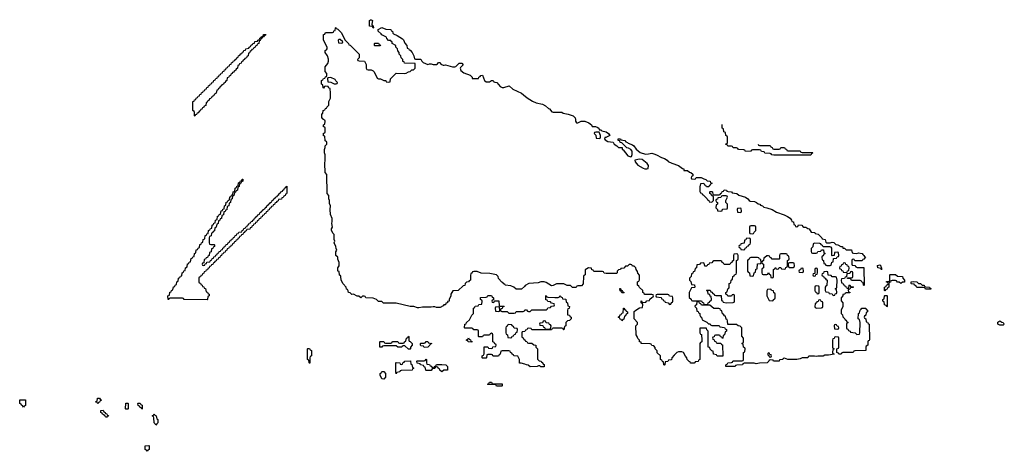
# Model space of a CAD drawing. Header units: inches. Extents: x 2710028 to 2964570, y 496606 to 722708.
# Tile 73 of 228: x 2826926 to 2838082, y 630149 to 635041. Entities that reach past the tile are written whole.
import ezdxf

# ---------------------------------------------------------------- set-up
doc = ezdxf.new("R2010")
doc.units = ezdxf.units.IN
doc.header["$MEASUREMENT"] = 0
doc.layers.add('C8623', color=7, linetype='Continuous')
doc.layers.add('C8633', color=7, linetype='Continuous')

msp = doc.modelspace()

# ---------------------------------------------------------------- linework, layer by layer
at = {"layer": 'C8623', "color": 6}
for points in [[(2828910, 633946), (2828906, 633950), (2828906, 633990), (2828902, 634002), (2828886, 634010), (2828887, 634113), (2828902, 634118), (2828907, 634133), (2828922, 634138), (2828927, 634153), (2828942, 634158), (2828947, 634173), (2828962, 634178), (2828967, 634193), (2828982, 634198), (2828987, 634213), (2829002, 634218), (2829007, 634233), (2829022, 634238), (2829027, 634253), (2829042, 634258), (2829047, 634273), (2829062, 634278), (2829067, 634293), (2829082, 634298), (2829087, 634313), (2829102, 634318), (2829107, 634333), (2829122, 634338), (2829127, 634353), (2829142, 634358), (2829147, 634373), (2829162, 634378), (2829167, 634393), (2829182, 634398), (2829187, 634413), (2829202, 634418), (2829207, 634433), (2829222, 634438), (2829227, 634453), (2829242, 634458), (2829247, 634473), (2829262, 634478), (2829267, 634493), (2829282, 634498), (2829287, 634513), (2829302, 634518), (2829307, 634533), (2829322, 634538), (2829327, 634553), (2829342, 634558), (2829350, 634574), (2829362, 634578), (2829366, 634590), (2829382, 634598), (2829386, 634610), (2829402, 634618), (2829406, 634630), (2829422, 634638), (2829430, 634654), (2829442, 634658), (2829450, 634674), (2829462, 634678), (2829466, 634690), (2829486, 634694), (2829490, 634712), (2829522, 634718), (2829526, 634730), (2829542, 634738), (2829550, 634754), (2829562, 634758), (2829566, 634770), (2829586, 634774), (2829590, 634792), (2829622, 634798), (2829626, 634810), (2829642, 634818), (2829646, 634830), (2829662, 634838), (2829666, 634850), (2829686, 634854), (2829690, 634872), (2829714, 634874), (2829710, 634866), (2829698, 634862), (2829690, 634846), (2829678, 634842), (2829670, 634826), (2829658, 634822), (2829650, 634806), (2829638, 634802), (2829634, 634770), (2829618, 634762), (2829614, 634750), (2829598, 634742), (2829590, 634726), (2829578, 634722), (2829570, 634706), (2829558, 634702), (2829554, 634690), (2829538, 634682), (2829530, 634666), (2829518, 634662), (2829514, 634630), (2829498, 634622), (2829494, 634610), (2829478, 634602), (2829474, 634590), (2829458, 634582), (2829454, 634570), (2829438, 634562), (2829434, 634550), (2829418, 634542), (2829410, 634526), (2829398, 634522), (2829394, 634490), (2829378, 634482), (2829374, 634470), (2829358, 634462), (2829350, 634446), (2829338, 634442), (2829334, 634430), (2829318, 634422), (2829314, 634410), (2829298, 634402), (2829290, 634386), (2829278, 634382), (2829274, 634350), (2829258, 634342), (2829254, 634330), (2829238, 634322), (2829234, 634310), (2829218, 634302), (2829214, 634290), (2829198, 634282), (2829190, 634266), (2829178, 634262), (2829170, 634246), (2829158, 634242), (2829154, 634210), (2829138, 634202), (2829130, 634186), (2829118, 634182), (2829110, 634166), (2829098, 634162), (2829090, 634146), (2829078, 634142), (2829070, 634126), (2829058, 634122), (2829050, 634106), (2829038, 634102), (2829034, 634070), (2829018, 634062), (2829014, 634050), (2828998, 634042), (2828990, 634026), (2828978, 634022), (2828970, 634006), (2828958, 634002), (2828950, 633986), (2828938, 633982), (2828930, 633966), (2828918, 633962)], [(2829090, 632494), (2829130, 632494), (2829134, 632490), (2829134, 632470), (2829118, 632462), (2829113, 632447), (2829098, 632442), (2829094, 632410), (2829078, 632402), (2829073, 632367), (2829058, 632362), (2829053, 632347), (2829038, 632342), (2829033, 632327), (2829018, 632322), (2829014, 632286), (2828998, 632282), (2828994, 632270), (2828998, 632258), (2829010, 632254), (2829022, 632258), (2829026, 632274), (2829042, 632278), (2829047, 632293), (2829082, 632298), (2829087, 632313), (2829102, 632318), (2829107, 632333), (2829122, 632338), (2829127, 632353), (2829142, 632358), (2829147, 632373), (2829162, 632378), (2829167, 632393), (2829182, 632398), (2829187, 632413), (2829202, 632418), (2829207, 632433), (2829222, 632438), (2829227, 632453), (2829242, 632458), (2829247, 632473), (2829262, 632478), (2829267, 632493), (2829282, 632498), (2829287, 632513), (2829302, 632518), (2829307, 632533), (2829322, 632538), (2829327, 632553), (2829342, 632558), (2829347, 632573), (2829362, 632578), (2829367, 632593), (2829382, 632598), (2829387, 632613), (2829402, 632618), (2829410, 632634), (2829442, 632638), (2829447, 632653), (2829462, 632658), (2829467, 632673), (2829482, 632678), (2829487, 632693), (2829502, 632698), (2829507, 632713), (2829522, 632718), (2829527, 632733), (2829542, 632738), (2829547, 632753), (2829562, 632758), (2829566, 632770), (2829582, 632778), (2829586, 632790), (2829602, 632798), (2829606, 632810), (2829622, 632818), (2829626, 632830), (2829642, 632838), (2829646, 632850), (2829662, 632858), (2829666, 632870), (2829682, 632878), (2829686, 632890), (2829702, 632898), (2829706, 632910), (2829722, 632918), (2829726, 632930), (2829742, 632938), (2829746, 632950), (2829762, 632958), (2829766, 632970), (2829782, 632978), (2829786, 632990), (2829802, 632998), (2829806, 633010), (2829822, 633018), (2829826, 633030), (2829842, 633038), (2829846, 633050), (2829862, 633058), (2829866, 633070), (2829882, 633078), (2829886, 633090), (2829902, 633098), (2829906, 633110), (2829922, 633118), (2829926, 633130), (2829942, 633138), (2829946, 633150), (2829953, 633153), (2829953, 633073), (2829950, 633066), (2829938, 633062), (2829933, 633047), (2829918, 633042), (2829913, 633027), (2829898, 633022), (2829893, 633007), (2829858, 633002), (2829853, 632987), (2829838, 632982), (2829833, 632967), (2829818, 632962), (2829813, 632947), (2829798, 632942), (2829793, 632927), (2829778, 632922), (2829773, 632907), (2829758, 632902), (2829753, 632887), (2829738, 632882), (2829733, 632867), (2829718, 632862), (2829713, 632847), (2829698, 632842), (2829693, 632827), (2829678, 632822), (2829673, 632807), (2829658, 632802), (2829653, 632787), (2829638, 632782), (2829633, 632767), (2829618, 632762), (2829613, 632747), (2829598, 632742), (2829593, 632727), (2829578, 632722), (2829573, 632707), (2829558, 632702), (2829553, 632687), (2829538, 632682), (2829533, 632667), (2829498, 632662), (2829493, 632647), (2829478, 632642), (2829473, 632627), (2829458, 632622), (2829453, 632607), (2829438, 632602), (2829433, 632587), (2829418, 632582), (2829413, 632567), (2829398, 632562), (2829393, 632547), (2829378, 632542), (2829373, 632527), (2829358, 632522), (2829353, 632507), (2829338, 632502), (2829333, 632487), (2829318, 632482), (2829313, 632467), (2829298, 632462), (2829293, 632447), (2829278, 632442), (2829273, 632427), (2829258, 632422), (2829253, 632407), (2829238, 632402), (2829233, 632387), (2829218, 632382), (2829213, 632367), (2829198, 632362), (2829193, 632347), (2829178, 632342), (2829173, 632327), (2829158, 632322), (2829153, 632307), (2829138, 632302), (2829133, 632287), (2829118, 632282), (2829113, 632267), (2829098, 632262), (2829093, 632247), (2829078, 632242), (2829073, 632227), (2829058, 632222), (2829053, 632207), (2829038, 632202), (2829033, 632187), (2829018, 632182), (2829013, 632167), (2828998, 632162), (2828993, 632147), (2828978, 632142), (2828973, 632127), (2828958, 632122), (2828954, 632110), (2828954, 632070), (2828958, 632058), (2828973, 632053), (2828978, 632038), (2828993, 632033), (2828998, 632018), (2829013, 632013), (2829018, 631998), (2829033, 631993), (2829038, 631958), (2829053, 631953), (2829058, 631938), (2829074, 631930), (2829074, 631910), (2829058, 631902), (2829054, 631870), (2829050, 631866), (2828790, 631869), (2828782, 631882), (2828770, 631886), (2828630, 631886), (2828618, 631882), (2828614, 631870), (2828608, 631868), (2828606, 631910), (2828622, 631918), (2828627, 631953), (2828642, 631958), (2828647, 631973), (2828662, 631978), (2828667, 632013), (2828682, 632018), (2828687, 632033), (2828702, 632038), (2828706, 632070), (2828722, 632078), (2828727, 632113), (2828742, 632118), (2828747, 632133), (2828762, 632138), (2828767, 632173), (2828782, 632178), (2828787, 632193), (2828802, 632198), (2828806, 632230), (2828822, 632238), (2828827, 632273), (2828842, 632278), (2828847, 632293), (2828862, 632298), (2828867, 632333), (2828882, 632338), (2828887, 632353), (2828902, 632358), (2828906, 632390), (2828922, 632398), (2828927, 632433), (2828942, 632438), (2828947, 632453), (2828962, 632458), (2828967, 632493), (2828982, 632498), (2828987, 632513), (2829002, 632518), (2829006, 632550), (2829022, 632558), (2829027, 632593), (2829042, 632598), (2829047, 632613), (2829062, 632618), (2829067, 632653), (2829082, 632658), (2829087, 632673), (2829102, 632678), (2829107, 632713), (2829122, 632718), (2829127, 632733), (2829142, 632738), (2829146, 632770), (2829162, 632778), (2829167, 632813), (2829182, 632818), (2829187, 632833), (2829202, 632838), (2829207, 632873), (2829222, 632878), (2829227, 632893), (2829242, 632898), (2829246, 632930), (2829262, 632938), (2829267, 632973), (2829282, 632978), (2829287, 632993), (2829302, 632998), (2829307, 633033), (2829322, 633038), (2829327, 633053), (2829342, 633058), (2829346, 633090), (2829362, 633098), (2829367, 633133), (2829382, 633138), (2829387, 633153), (2829402, 633158), (2829407, 633193), (2829422, 633198), (2829427, 633213), (2829442, 633218), (2829447, 633233), (2829453, 633233), (2829454, 633210), (2829438, 633202), (2829433, 633187), (2829418, 633182), (2829414, 633150), (2829398, 633142), (2829393, 633107), (2829378, 633102), (2829373, 633087), (2829358, 633082), (2829354, 633050), (2829338, 633042), (2829334, 633010), (2829318, 633002), (2829314, 632970), (2829298, 632962), (2829294, 632930), (2829278, 632922), (2829273, 632887), (2829258, 632882), (2829253, 632867), (2829238, 632862), (2829234, 632830), (2829218, 632822), (2829213, 632787), (2829198, 632782), (2829193, 632767), (2829178, 632762), (2829174, 632730), (2829158, 632722), (2829154, 632690), (2829138, 632682), (2829133, 632647), (2829118, 632642), (2829113, 632627), (2829098, 632622), (2829094, 632590), (2829078, 632582), (2829074, 632570), (2829074, 632510), (2829078, 632498)], [(2826970, 630648), (2826962, 630662), (2826946, 630670), (2826942, 630682), (2826926, 630690), (2826928, 630732), (2826991, 630731), (2826992, 630668), (2826978, 630662)], [(2827810, 630686), (2827802, 630702), (2827786, 630710), (2827802, 630718), (2827808, 630750), (2827830, 630752), (2827838, 630738), (2827850, 630734), (2827852, 630728), (2827838, 630722), (2827830, 630706), (2827818, 630702)], [(2828130, 630626), (2828126, 630630), (2828130, 630694), (2828150, 630694), (2828154, 630690), (2828154, 630630), (2828150, 630626)], [(2828310, 630628), (2828302, 630642), (2828286, 630650), (2828282, 630662), (2828267, 630667), (2828266, 630690), (2828270, 630694), (2828290, 630694), (2828298, 630678), (2828314, 630670), (2828314, 630630)], [(2827910, 630528), (2827902, 630542), (2827886, 630550), (2827882, 630562), (2827866, 630570), (2827862, 630582), (2827846, 630590), (2827847, 630613), (2827870, 630614), (2827878, 630598), (2827894, 630590), (2827898, 630578), (2827913, 630573), (2827918, 630558), (2827933, 630553), (2827930, 630546), (2827918, 630542)], [(2828470, 630446), (2828462, 630462), (2828448, 630470), (2828447, 630527), (2828442, 630542), (2828426, 630550), (2828442, 630558), (2828450, 630572), (2828458, 630558), (2828474, 630550), (2828478, 630518), (2828492, 630510), (2828492, 630470), (2828478, 630462)], [(2828370, 630149), (2828362, 630162), (2828346, 630170), (2828346, 630210), (2828390, 630214), (2828394, 630210), (2828394, 630170), (2828378, 630162)]]:
    msp.add_lwpolyline(points, close=True, dxfattribs=at)
at = {"layer": 'C8633', "color": 6}
for points in [[(2830930, 634946), (2830922, 634962), (2830888, 634968), (2830888, 635030), (2830901, 635039), (2830910, 635041), (2830925, 635030), (2830914, 634990), (2830918, 634978), (2830932, 634970), (2830934, 634950)], [(2831110, 634334), (2831122, 634338), (2831128, 634370), (2831190, 634434), (2831290, 634431), (2831305, 634435), (2831330, 634451), (2831350, 634452), (2831370, 634471), (2831388, 634472), (2831406, 634490), (2831408, 634510), (2831406, 634546), (2831286, 634550), (2831282, 634562), (2831268, 634568), (2831266, 634590), (2831248, 634608), (2831246, 634630), (2831226, 634650), (2831226, 634670), (2831209, 634689), (2831208, 634710), (2831188, 634730), (2831186, 634750), (2831146, 634770), (2831146, 634790), (2831135, 634795), (2831130, 634806), (2831106, 634806), (2831087, 634827), (2831082, 634842), (2831030, 634869), (2831022, 634882), (2830986, 634910), (2830986, 634930), (2831029, 634951), (2831073, 634933), (2831132, 634930), (2831134, 634914), (2831151, 634910), (2831152, 634890), (2831161, 634881), (2831203, 634863), (2831264, 634824), (2831273, 634813), (2831290, 634774), (2831312, 634750), (2831318, 634718), (2831330, 634714), (2831338, 634698), (2831350, 634694), (2831372, 634670), (2831392, 634630), (2831398, 634598), (2831410, 634594), (2831470, 634594), (2831482, 634570), (2831496, 634556), (2831550, 634532), (2831570, 634542), (2831590, 634542), (2831612, 634532), (2831648, 634532), (2831660, 634540), (2831670, 634554), (2831690, 634554), (2831698, 634538), (2831724, 634524), (2831736, 634524), (2831750, 634531), (2831830, 634505), (2831855, 634505), (2831866, 634510), (2831906, 634550), (2831934, 634550), (2831952, 634530), (2831921, 634499), (2831918, 634490), (2831926, 634466), (2831959, 634439), (2832030, 634414), (2832052, 634390), (2832054, 634374), (2832126, 634374), (2832128, 634390), (2832142, 634398), (2832149, 634410), (2832170, 634411), (2832191, 634351), (2832210, 634336), (2832250, 634336), (2832270, 634351), (2832290, 634351), (2832298, 634338), (2832310, 634331), (2832332, 634330), (2832370, 634282), (2832392, 634272), (2832410, 634271), (2832471, 634290), (2832514, 634254), (2832610, 634207), (2832636, 634190), (2832675, 634155), (2832737, 634117), (2832778, 634098), (2832850, 634085), (2832885, 634065), (2832916, 634036), (2832930, 634031), (2832956, 633996), (2832971, 633991), (2833069, 633991), (2833082, 633982), (2833142, 633970), (2833198, 633950), (2833221, 633930), (2833225, 633910), (2833222, 633890), (2833233, 633873), (2833250, 633872), (2833289, 633891), (2833330, 633890), (2833376, 633870), (2833405, 633850), (2833411, 633831), (2833450, 633830), (2833470, 633821), (2833486, 633810), (2833491, 633791), (2833509, 633791), (2833522, 633782), (2833571, 633770), (2833598, 633750), (2833612, 633730), (2833566, 633706), (2833554, 633706), (2833552, 633690), (2833560, 633680), (2833590, 633662), (2833651, 633651), (2833662, 633630), (2833691, 633611), (2833710, 633592), (2833753, 633593), (2833754, 633570), (2833764, 633564), (2833816, 633496), (2833850, 633486), (2833858, 633490), (2833866, 633514), (2833864, 633550), (2833849, 633569), (2833825, 633585), (2833806, 633590), (2833750, 633646), (2833729, 633649), (2833726, 633666), (2833706, 633670), (2833706, 633690), (2833732, 633690), (2833738, 633678), (2833782, 633670), (2833795, 633655), (2833811, 633650), (2833820, 633640), (2833870, 633623), (2833886, 633610), (2833912, 633572), (2833957, 633537), (2834018, 633518), (2834050, 633519), (2834090, 633527), (2834110, 633522), (2834141, 633510), (2834198, 633478), (2834230, 633467), (2834261, 633450), (2834275, 633435), (2834316, 633416), (2834391, 633390), (2834434, 633354), (2834451, 633350), (2834452, 633332), (2834492, 633330), (2834514, 633314), (2834532, 633310), (2834554, 633290), (2834554, 633270), (2834538, 633262), (2834534, 633250), (2834538, 633238), (2834570, 633234), (2834582, 633238), (2834590, 633254), (2834649, 633251), (2834676, 633236), (2834702, 633230), (2834716, 633216), (2834751, 633210), (2834752, 633192), (2834771, 633189), (2834758, 633182), (2834750, 633166), (2834738, 633162), (2834733, 633147), (2834707, 633147), (2834702, 633162), (2834690, 633166), (2834682, 633182), (2834670, 633186), (2834638, 633182), (2834633, 633147), (2834633, 633093), (2834638, 633078), (2834653, 633073), (2834658, 633058), (2834670, 633054), (2834714, 633010), (2834718, 632998), (2834734, 632990), (2834738, 632978), (2834770, 632974), (2834786, 632990), (2834786, 633030), (2834782, 633042), (2834770, 633046), (2834762, 633062), (2834746, 633070), (2834746, 633090), (2834750, 633094), (2834770, 633094), (2834774, 633090), (2834778, 633058), (2834790, 633054), (2834850, 633054), (2834862, 633058), (2834866, 633070), (2834882, 633078), (2834887, 633093), (2834902, 633098), (2834909, 633111), (2834934, 633110), (2834938, 633098), (2834952, 633092), (2834992, 633090), (2834998, 633078), (2835050, 633070), (2835073, 633053), (2835151, 633030), (2835176, 633010), (2835191, 632991), (2835204, 632984), (2835250, 632979), (2835276, 632970), (2835295, 632955), (2835311, 632950), (2835320, 632940), (2835342, 632930), (2835356, 632916), (2835392, 632910), (2835450, 632890), (2835499, 632859), (2835586, 632830), (2835627, 632810), (2835655, 632790), (2835671, 632770), (2835673, 632753), (2835694, 632750), (2835698, 632718), (2835713, 632713), (2835718, 632698), (2835730, 632694), (2835742, 632698), (2835750, 632714), (2835789, 632711), (2835798, 632698), (2835811, 632691), (2835832, 632690), (2835854, 632674), (2835870, 632671), (2835892, 632632), (2835934, 632630), (2835938, 632618), (2835974, 632610), (2836014, 632570), (2836018, 632558), (2836052, 632550), (2836058, 632518), (2836072, 632512), (2836110, 632511), (2836130, 632518), (2836150, 632514), (2836172, 632492), (2836194, 632490), (2836231, 632471), (2836250, 632471), (2836253, 632453), (2836270, 632451), (2836290, 632432), (2836350, 632431), (2836358, 632398), (2836373, 632393), (2836410, 632391), (2836430, 632398), (2836470, 632390), (2836478, 632378), (2836491, 632370), (2836497, 632357), (2836511, 632350), (2836490, 632326), (2836478, 632322), (2836470, 632306), (2836390, 632306), (2836382, 632322), (2836370, 632326), (2836358, 632322), (2836354, 632310), (2836354, 632270), (2836358, 632258), (2836390, 632254), (2836398, 632238), (2836413, 632233), (2836490, 632234), (2836492, 632230), (2836493, 632027), (2836486, 632030), (2836482, 632062), (2836467, 632067), (2836462, 632082), (2836450, 632086), (2836350, 632086), (2836342, 632102), (2836307, 632107), (2836306, 632114), (2836350, 632114), (2836362, 632118), (2836366, 632130), (2836366, 632170), (2836362, 632182), (2836350, 632186), (2836338, 632182), (2836330, 632166), (2836298, 632162), (2836294, 632126), (2836278, 632122), (2836270, 632106), (2836238, 632102), (2836234, 632090), (2836238, 632058), (2836253, 632053), (2836258, 632038), (2836273, 632033), (2836278, 632018), (2836293, 632013), (2836298, 631998), (2836310, 631994), (2836322, 631998), (2836326, 632030), (2836330, 632034), (2836338, 632018), (2836370, 632014), (2836374, 632010), (2836370, 632006), (2836338, 632002), (2836333, 631987), (2836318, 631982), (2836314, 631970), (2836318, 631958), (2836330, 631954), (2836330, 631946), (2836290, 631946), (2836278, 631942), (2836274, 631930), (2836254, 631926), (2836252, 631910), (2836232, 631890), (2836232, 631870), (2836233, 631853), (2836251, 631830), (2836252, 631810), (2836252, 631790), (2836234, 631750), (2836234, 631710), (2836250, 631694), (2836252, 631672), (2836274, 631650), (2836278, 631638), (2836290, 631634), (2836298, 631618), (2836314, 631610), (2836298, 631602), (2836294, 631590), (2836294, 631550), (2836298, 631538), (2836310, 631534), (2836318, 631518), (2836334, 631510), (2836338, 631498), (2836392, 631492), (2836410, 631474), (2836442, 631478), (2836446, 631490), (2836447, 631607), (2836442, 631642), (2836428, 631650), (2836429, 631710), (2836442, 631718), (2836448, 631750), (2836462, 631758), (2836468, 631772), (2836512, 631772), (2836518, 631758), (2836532, 631750), (2836532, 631728), (2836518, 631722), (2836514, 631690), (2836498, 631682), (2836494, 631670), (2836498, 631658), (2836514, 631650), (2836518, 631618), (2836533, 631613), (2836538, 631598), (2836552, 631590), (2836553, 631413), (2836550, 631406), (2836538, 631402), (2836534, 631390), (2836534, 631350), (2836518, 631342), (2836514, 631330), (2836514, 631290), (2836390, 631286), (2836378, 631282), (2836370, 631269), (2836253, 631267), (2836238, 631262), (2836234, 631250), (2836206, 631250), (2836202, 631262), (2836186, 631270), (2836186, 631310), (2836202, 631318), (2836206, 631330), (2836206, 631430), (2836202, 631442), (2836170, 631446), (2836158, 631442), (2836153, 631427), (2836138, 631422), (2836134, 631410), (2836134, 631330), (2836138, 631318), (2836154, 631310), (2836138, 631302), (2836134, 631270), (2836138, 631258), (2836154, 631250), (2836090, 631239), (2836050, 631238), (2836029, 631229), (2835971, 631229), (2835950, 631222), (2835930, 631228), (2835870, 631226), (2835858, 631222), (2835854, 631210), (2835791, 631209), (2835770, 631198), (2835730, 631190), (2835629, 631189), (2835590, 631206), (2835578, 631202), (2835574, 631190), (2835534, 631186), (2835530, 631169), (2835469, 631169), (2835466, 631170), (2835462, 631182), (2835430, 631186), (2835418, 631182), (2835414, 631170), (2835394, 631150), (2835310, 631149), (2835270, 631142), (2835248, 631148), (2835133, 631147), (2835118, 631142), (2835114, 631130), (2835053, 631127), (2835038, 631122), (2835034, 631110), (2835030, 631109), (2834929, 631109), (2834926, 631110), (2834926, 631130), (2834942, 631138), (2834948, 631152), (2834990, 631154), (2835002, 631158), (2835006, 631170), (2835013, 631173), (2835110, 631174), (2835122, 631178), (2835126, 631190), (2835126, 631270), (2835142, 631278), (2835146, 631310), (2835142, 631322), (2835128, 631328), (2835122, 631362), (2835109, 631370), (2835122, 631378), (2835126, 631390), (2835126, 631430), (2835107, 631453), (2835108, 631550), (2835090, 631568), (2835066, 631570), (2835047, 631587), (2834950, 631586), (2834947, 631627), (2834942, 631642), (2834930, 631646), (2834922, 631682), (2834910, 631686), (2834902, 631702), (2834890, 631706), (2834882, 631742), (2834866, 631750), (2834862, 631762), (2834847, 631767), (2834790, 631768), (2834747, 631807), (2834650, 631806), (2834642, 631822), (2834627, 631827), (2834622, 631842), (2834610, 631846), (2834598, 631842), (2834594, 631810), (2834578, 631802), (2834574, 631790), (2834594, 631770), (2834598, 631738), (2834613, 631733), (2834618, 631718), (2834632, 631712), (2834633, 631693), (2834638, 631678), (2834652, 631670), (2834658, 631638), (2834712, 631612), (2834730, 631594), (2834750, 631594), (2834758, 631578), (2834770, 631574), (2834850, 631574), (2834858, 631558), (2834912, 631552), (2834918, 631538), (2834934, 631530), (2834934, 631510), (2834918, 631502), (2834912, 631470), (2834898, 631462), (2834894, 631430), (2834890, 631426), (2834882, 631442), (2834867, 631447), (2834862, 631462), (2834850, 631466), (2834810, 631466), (2834798, 631462), (2834793, 631447), (2834778, 631442), (2834774, 631430), (2834778, 631418), (2834793, 631413), (2834798, 631398), (2834813, 631393), (2834818, 631378), (2834830, 631374), (2834870, 631374), (2834878, 631358), (2834890, 631354), (2834893, 631227), (2834830, 631226), (2834822, 631242), (2834786, 631250), (2834782, 631282), (2834770, 631286), (2834750, 631306), (2834746, 631326), (2834728, 631330), (2834726, 631510), (2834710, 631526), (2834706, 631546), (2834634, 631546), (2834633, 631493), (2834638, 631478), (2834652, 631472), (2834654, 631410), (2834654, 631390), (2834638, 631382), (2834634, 631370), (2834634, 631190), (2834618, 631182), (2834613, 631167), (2834578, 631162), (2834574, 631150), (2834567, 631147), (2834527, 631147), (2834522, 631162), (2834510, 631166), (2834488, 631190), (2834486, 631210), (2834470, 631226), (2834448, 631268), (2834430, 631275), (2834390, 631275), (2834371, 631269), (2834340, 631240), (2834314, 631210), (2834310, 631186), (2834278, 631182), (2834270, 631166), (2834238, 631162), (2834234, 631130), (2834230, 631126), (2834226, 631130), (2834222, 631162), (2834210, 631166), (2834202, 631182), (2834186, 631190), (2834186, 631230), (2834150, 631266), (2834147, 631287), (2834128, 631310), (2834127, 631327), (2834110, 631346), (2834088, 631348), (2834082, 631362), (2834070, 631366), (2833969, 631369), (2833966, 631386), (2833948, 631390), (2833947, 631407), (2833930, 631426), (2833922, 631450), (2833909, 631470), (2833908, 631570), (2833926, 631590), (2833926, 631610), (2833888, 631650), (2833888, 631732), (2833906, 631750), (2833950, 631774), (2833982, 631778), (2833986, 631810), (2833982, 631822), (2833966, 631830), (2833967, 631853), (2833973, 631853), (2833978, 631838), (2833990, 631834), (2834022, 631838), (2834030, 631854), (2834062, 631858), (2834067, 631873), (2834087, 631893), (2834102, 631898), (2834106, 631910), (2834102, 631922), (2834090, 631926), (2834007, 631927), (2834002, 631942), (2833986, 631950), (2833986, 631970), (2833947, 632007), (2833942, 632022), (2833926, 632030), (2833926, 632070), (2833942, 632078), (2833947, 632093), (2833947, 632147), (2833929, 632169), (2833927, 632187), (2833909, 632209), (2833906, 632230), (2833887, 632247), (2833868, 632248), (2833862, 632262), (2833850, 632266), (2833830, 632266), (2833812, 632248), (2833790, 632246), (2833770, 632226), (2833738, 632222), (2833732, 632208), (2833710, 632206), (2833694, 632190), (2833694, 632170), (2833690, 632166), (2833570, 632166), (2833548, 632168), (2833542, 632182), (2833530, 632186), (2833430, 632186), (2833422, 632202), (2833410, 632206), (2833406, 632226), (2833370, 632228), (2833333, 632207), (2833332, 632150), (2833318, 632142), (2833314, 632130), (2833312, 632048), (2833290, 632026), (2833250, 632026), (2833238, 632022), (2833230, 632006), (2833190, 632006), (2833167, 632027), (2833130, 632028), (2833090, 632046), (2833010, 632046), (2832972, 632028), (2832950, 632026), (2832890, 632062), (2832870, 632069), (2832830, 632069), (2832800, 632060), (2832694, 632050), (2832652, 632028), (2832644, 632016), (2832610, 631988), (2832550, 631986), (2832526, 632010), (2832490, 632026), (2832426, 632030), (2832422, 632042), (2832410, 632046), (2832402, 632062), (2832390, 632066), (2832350, 632108), (2832348, 632130), (2832329, 632149), (2832254, 632166), (2832153, 632167), (2832110, 632188), (2832073, 632187), (2832058, 632182), (2832054, 632170), (2832038, 632162), (2832033, 632147), (2832033, 632087), (2832018, 632082), (2832012, 632068), (2831990, 632066), (2831974, 632050), (2831971, 632029), (2831950, 632026), (2831894, 631970), (2831832, 631968), (2831812, 631930), (2831811, 631910), (2831792, 631870), (2831792, 631850), (2831774, 631846), (2831772, 631830), (2831754, 631826), (2831752, 631810), (2831732, 631808), (2831724, 631796), (2831690, 631778), (2831650, 631778), (2831630, 631788), (2831610, 631788), (2831590, 631782), (2831490, 631784), (2831450, 631774), (2831435, 631775), (2831390, 631789), (2831350, 631789), (2831190, 631828), (2831049, 631829), (2831030, 631846), (2830990, 631848), (2830970, 631868), (2830930, 631886), (2830849, 631889), (2830842, 631902), (2830830, 631906), (2830810, 631906), (2830790, 631888), (2830767, 631907), (2830750, 631908), (2830710, 631928), (2830690, 631926), (2830670, 631946), (2830650, 631948), (2830648, 631968), (2830642, 631982), (2830630, 631986), (2830626, 632010), (2830590, 632046), (2830568, 632090), (2830566, 632130), (2830562, 632142), (2830550, 632146), (2830546, 632186), (2830529, 632190), (2830529, 632230), (2830546, 632250), (2830546, 632290), (2830530, 632326), (2830529, 632349), (2830509, 632370), (2830509, 632410), (2830518, 632430), (2830510, 632446), (2830509, 632470), (2830489, 632510), (2830498, 632530), (2830489, 632550), (2830488, 632608), (2830476, 632616), (2830459, 632650), (2830459, 632670), (2830469, 632690), (2830462, 632730), (2830468, 632752), (2830468, 632788), (2830449, 632831), (2830442, 632890), (2830446, 632930), (2830436, 632956), (2830438, 632990), (2830429, 633010), (2830427, 633047), (2830409, 633071), (2830407, 633287), (2830389, 633310), (2830384, 633410), (2830389, 633450), (2830388, 633510), (2830378, 633530), (2830378, 633570), (2830387, 633593), (2830388, 633612), (2830406, 633630), (2830406, 633650), (2830402, 633662), (2830388, 633668), (2830382, 633722), (2830370, 633726), (2830369, 633729), (2830370, 633754), (2830382, 633758), (2830386, 633770), (2830386, 633810), (2830382, 633822), (2830370, 633826), (2830369, 633851), (2830382, 633858), (2830386, 633890), (2830382, 633902), (2830366, 633910), (2830362, 633922), (2830350, 633926), (2830349, 633969), (2830350, 633974), (2830362, 633978), (2830366, 634010), (2830382, 634018), (2830390, 634034), (2830402, 634038), (2830406, 634050), (2830427, 634073), (2830428, 634112), (2830447, 634153), (2830448, 634210), (2830442, 634262), (2830430, 634266), (2830422, 634282), (2830390, 634286), (2830378, 634282), (2830370, 634266), (2830366, 634270), (2830362, 634302), (2830346, 634310), (2830346, 634350), (2830362, 634358), (2830370, 634374), (2830382, 634378), (2830390, 634394), (2830402, 634398), (2830406, 634410), (2830406, 634430), (2830388, 634452), (2830387, 634507), (2830416, 634544), (2830426, 634570), (2830426, 634594), (2830415, 634630), (2830386, 634670), (2830388, 634690), (2830402, 634698), (2830409, 634710), (2830409, 634730), (2830369, 634809), (2830370, 634874), (2830382, 634878), (2830390, 634894), (2830470, 634894), (2830482, 634898), (2830487, 634913), (2830502, 634918), (2830506, 634950), (2830510, 634954), (2830518, 634938), (2830530, 634934), (2830571, 634891), (2830611, 634811), (2830650, 634772), (2830657, 634757), (2830671, 634751), (2830771, 634651), (2830771, 634609), (2830754, 634590), (2830758, 634578), (2830773, 634573), (2830831, 634571), (2830850, 634534), (2830853, 634493), (2830858, 634478), (2830873, 634473), (2830910, 634471), (2830930, 634462), (2830942, 634450), (2830978, 634378), (2830992, 634372), (2831014, 634370), (2831050, 634352), (2831074, 634350), (2831078, 634338)], [(2830556, 634816), (2830544, 634816), (2830534, 634810), (2830538, 634778), (2830570, 634774), (2830582, 634778), (2830586, 634790)], [(2830950, 634746), (2830946, 634750), (2830946, 634770), (2830950, 634774), (2830990, 634774), (2830998, 634758), (2831013, 634753), (2831010, 634746)], [(2830450, 634386), (2830418, 634382), (2830414, 634370), (2830418, 634338), (2830452, 634332), (2830490, 634314), (2830510, 634314), (2830522, 634318), (2830526, 634330), (2830507, 634347), (2830502, 634362)], [(2833453, 633767), (2833438, 633762), (2833434, 633750), (2833452, 633732), (2833458, 633698), (2833490, 633694), (2833502, 633698), (2833506, 633710), (2833506, 633730), (2833490, 633766)], [(2833950, 633461), (2833894, 633450), (2833898, 633430), (2833930, 633391), (2833990, 633358), (2834010, 633351), (2834030, 633352), (2834046, 633354), (2834049, 633390), (2834035, 633410), (2833978, 633458)], [(2834930, 633046), (2834890, 633046), (2834878, 633042), (2834870, 633026), (2834838, 633022), (2834833, 633007), (2834818, 633002), (2834814, 632990), (2834818, 632978), (2834834, 632970), (2834834, 632950), (2834818, 632942), (2834812, 632910), (2834832, 632890), (2834834, 632874), (2834870, 632872), (2834886, 632874), (2834890, 632892), (2834942, 632898), (2834946, 632910), (2834946, 632950), (2834926, 632970), (2834928, 632992), (2834946, 633030), (2834942, 633042)], [(2835090, 632906), (2835058, 632902), (2835054, 632890), (2835058, 632858), (2835090, 632854), (2835102, 632858), (2835106, 632870), (2835102, 632902)], [(2835250, 632706), (2835210, 632706), (2835198, 632702), (2835194, 632690), (2835194, 632630), (2835198, 632618), (2835230, 632614), (2835242, 632618), (2835247, 632633), (2835266, 632650), (2835266, 632690), (2835262, 632702)], [(2835190, 632566), (2835158, 632562), (2835153, 632547), (2835138, 632542), (2835133, 632507), (2835098, 632502), (2835093, 632487), (2835078, 632482), (2835074, 632470), (2835078, 632458), (2835093, 632453), (2835098, 632438), (2835130, 632434), (2835142, 632438), (2835147, 632453), (2835162, 632458), (2835167, 632473), (2835182, 632478), (2835186, 632490), (2835202, 632498), (2835206, 632510), (2835206, 632550), (2835202, 632562)], [(2835933, 632507), (2835918, 632502), (2835912, 632468), (2835893, 632447), (2835893, 632413), (2835898, 632398), (2835910, 632394), (2835950, 632394), (2835962, 632398), (2835970, 632414), (2836002, 632418), (2836010, 632434), (2836033, 632433), (2836038, 632398), (2836054, 632390), (2836038, 632382), (2836030, 632366), (2836018, 632362), (2836014, 632350), (2836018, 632318), (2836032, 632312), (2836038, 632278), (2836050, 632274), (2836058, 632258), (2836070, 632254), (2836110, 632254), (2836122, 632258), (2836127, 632293), (2836142, 632298), (2836147, 632333), (2836182, 632338), (2836187, 632353), (2836202, 632358), (2836206, 632370), (2836202, 632402), (2836190, 632406), (2836158, 632402), (2836153, 632367), (2836130, 632366), (2836126, 632370), (2836126, 632450), (2836122, 632462), (2836107, 632467), (2836030, 632466), (2836022, 632482), (2836006, 632490), (2836002, 632502), (2835990, 632506)], [(2835050, 632386), (2835018, 632382), (2835014, 632370), (2835014, 632310), (2834998, 632302), (2834993, 632287), (2834978, 632282), (2834972, 632268), (2834908, 632268), (2834902, 632282), (2834887, 632287), (2834882, 632302), (2834870, 632306), (2834790, 632306), (2834778, 632302), (2834770, 632286), (2834738, 632282), (2834733, 632267), (2834718, 632262), (2834710, 632246), (2834687, 632247), (2834682, 632282), (2834670, 632286), (2834638, 632282), (2834630, 632266), (2834598, 632262), (2834594, 632230), (2834578, 632222), (2834573, 632187), (2834558, 632182), (2834553, 632167), (2834538, 632162), (2834534, 632130), (2834514, 632110), (2834514, 632090), (2834532, 632072), (2834538, 632038), (2834570, 632034), (2834574, 632010), (2834570, 632006), (2834538, 632002), (2834512, 631950), (2834513, 631893), (2834533, 631873), (2834538, 631858), (2834550, 631854), (2834650, 631854), (2834658, 631838), (2834673, 631833), (2834678, 631818), (2834710, 631814), (2834722, 631818), (2834727, 631833), (2834742, 631838), (2834746, 631850), (2834762, 631858), (2834766, 631870), (2834762, 631902), (2834750, 631906), (2834746, 631926), (2834726, 631930), (2834722, 631962), (2834710, 631966), (2834706, 631970), (2834710, 631974), (2834750, 631974), (2834758, 631958), (2834770, 631954), (2834778, 631938), (2834794, 631930), (2834798, 631918), (2834813, 631913), (2834873, 631913), (2834878, 631858), (2834890, 631854), (2834898, 631838), (2834930, 631832), (2835010, 631834), (2835022, 631838), (2835026, 631850), (2835026, 631910), (2835022, 631922), (2835010, 631926), (2834998, 631922), (2834990, 631906), (2834948, 631908), (2834942, 631922), (2834926, 631930), (2834926, 631950), (2834942, 631958), (2834948, 631992), (2834962, 631998), (2834966, 632010), (2834966, 632050), (2834982, 632058), (2834986, 632090), (2835002, 632098), (2835006, 632130), (2835022, 632138), (2835026, 632150), (2835042, 632158), (2835046, 632170), (2835046, 632310), (2835062, 632318), (2835066, 632330), (2835066, 632370), (2835062, 632382)], [(2835287, 632347), (2835210, 632346), (2835198, 632342), (2835193, 632327), (2835178, 632322), (2835174, 632310), (2835174, 632190), (2835178, 632178), (2835194, 632170), (2835198, 632138), (2835230, 632134), (2835242, 632138), (2835247, 632173), (2835262, 632178), (2835267, 632213), (2835282, 632218), (2835287, 632273), (2835322, 632278), (2835326, 632290), (2835322, 632322), (2835307, 632327), (2835302, 632342)], [(2835610, 632386), (2835550, 632386), (2835538, 632382), (2835534, 632370), (2835534, 632330), (2835530, 632326), (2835450, 632326), (2835442, 632342), (2835430, 632346), (2835422, 632362), (2835410, 632366), (2835390, 632366), (2835370, 632346), (2835358, 632342), (2835354, 632310), (2835338, 632302), (2835334, 632290), (2835338, 632278), (2835354, 632270), (2835354, 632230), (2835338, 632222), (2835334, 632210), (2835334, 632170), (2835338, 632158), (2835350, 632154), (2835390, 632154), (2835402, 632158), (2835410, 632174), (2835418, 632158), (2835434, 632150), (2835438, 632118), (2835450, 632114), (2835462, 632118), (2835466, 632130), (2835466, 632210), (2835482, 632218), (2835486, 632230), (2835490, 632232), (2835498, 632218), (2835510, 632214), (2835522, 632218), (2835530, 632234), (2835550, 632234), (2835558, 632218), (2835590, 632214), (2835602, 632218), (2835607, 632233), (2835622, 632238), (2835626, 632250), (2835626, 632310), (2835642, 632318), (2835646, 632330), (2835642, 632362), (2835627, 632367), (2835622, 632382)], [(2835690, 632286), (2835650, 632286), (2835638, 632282), (2835634, 632270), (2835638, 632238), (2835650, 632234), (2835690, 632234), (2835702, 632238), (2835706, 632250), (2835702, 632282)], [(2835790, 632226), (2835778, 632222), (2835773, 632207), (2835758, 632202), (2835754, 632190), (2835758, 632178), (2835790, 632174), (2835802, 632178), (2835806, 632190), (2835802, 632222)], [(2835950, 632226), (2835938, 632222), (2835934, 632210), (2835934, 632166), (2835918, 632162), (2835914, 632150), (2835918, 632138), (2835930, 632134), (2835942, 632138), (2835946, 632154), (2835962, 632158), (2835966, 632170), (2835966, 632210), (2835962, 632222)], [(2836270, 632286), (2836258, 632282), (2836253, 632267), (2836238, 632262), (2836233, 632247), (2836218, 632242), (2836214, 632230), (2836218, 632218), (2836233, 632213), (2836238, 632198), (2836253, 632193), (2836258, 632178), (2836290, 632174), (2836302, 632178), (2836307, 632193), (2836322, 632198), (2836326, 632230), (2836322, 632242), (2836307, 632247), (2836302, 632262), (2836287, 632267), (2836282, 632282)], [(2836690, 632206), (2836682, 632222), (2836649, 632229), (2836647, 632253), (2836670, 632262), (2836682, 632250), (2836682, 632242), (2836691, 632230)], [(2836070, 632186), (2836038, 632182), (2836033, 632167), (2836018, 632162), (2836014, 632150), (2836018, 632138), (2836033, 632133), (2836038, 632118), (2836053, 632113), (2836058, 632098), (2836074, 632090), (2836072, 632028), (2836058, 632022), (2836054, 632010), (2836054, 631970), (2836058, 631958), (2836090, 631954), (2836098, 631938), (2836130, 631934), (2836138, 631918), (2836150, 631914), (2836162, 631918), (2836167, 631933), (2836182, 631938), (2836186, 631950), (2836182, 631982), (2836166, 631990), (2836182, 631998), (2836186, 632010), (2836188, 632090), (2836182, 632122), (2836170, 632126), (2836130, 632126), (2836122, 632142), (2836087, 632147), (2836082, 632182)], [(2836909, 632049), (2836890, 632066), (2836870, 632066), (2836862, 632082), (2836850, 632086), (2836810, 632086), (2836798, 632082), (2836793, 632067), (2836778, 632062), (2836774, 632050), (2836774, 632010), (2836758, 632002), (2836753, 631987), (2836738, 631982), (2836730, 631966), (2836726, 631970), (2836726, 632010), (2836742, 632018), (2836747, 632033), (2836762, 632038), (2836766, 632050), (2836762, 632062), (2836747, 632067), (2836747, 632073), (2836782, 632078), (2836786, 632090), (2836786, 632150), (2836790, 632154), (2836851, 632151), (2836870, 632134), (2836930, 632132), (2836932, 632110), (2836951, 632090), (2836953, 632067), (2836930, 632066)], [(2833750, 631946), (2833742, 631962), (2833730, 631966), (2833726, 631994), (2833733, 631993), (2833738, 631978), (2833753, 631973), (2833758, 631958), (2833774, 631950), (2833770, 631946)], [(2835950, 632026), (2835938, 632022), (2835934, 632010), (2835934, 631970), (2835938, 631958), (2835953, 631953), (2835958, 631938), (2835970, 631934), (2835982, 631938), (2835986, 631950), (2835986, 632010), (2835982, 632022)], [(2837190, 631988), (2837182, 632002), (2837167, 632007), (2837090, 632006), (2837082, 632022), (2837066, 632030), (2837062, 632042), (2837030, 632046), (2837026, 632050), (2837026, 632070), (2837050, 632074), (2837090, 632071), (2837111, 632051), (2837134, 632050), (2837152, 632032), (2837174, 632030), (2837178, 632018), (2837192, 632012), (2837234, 632010), (2837238, 631998), (2837250, 631994), (2837250, 631988)], [(2833087, 631527), (2833082, 631542), (2833070, 631546), (2832970, 631546), (2832958, 631542), (2832950, 631526), (2832730, 631526), (2832722, 631542), (2832690, 631546), (2832678, 631542), (2832673, 631527), (2832658, 631522), (2832650, 631506), (2832618, 631502), (2832614, 631490), (2832614, 631450), (2832618, 631438), (2832630, 631434), (2832638, 631418), (2832654, 631410), (2832658, 631398), (2832673, 631393), (2832678, 631378), (2832690, 631374), (2832730, 631374), (2832750, 631354), (2832773, 631353), (2832774, 631330), (2832792, 631310), (2832792, 631192), (2832810, 631174), (2832834, 631170), (2832838, 631158), (2832850, 631154), (2832858, 631138), (2832870, 631134), (2832870, 631106), (2832830, 631108), (2832818, 631118), (2832804, 631116), (2832790, 631109), (2832710, 631108), (2832687, 631127), (2832670, 631128), (2832650, 631138), (2832608, 631148), (2832590, 631149), (2832588, 631190), (2832570, 631226), (2832526, 631230), (2832522, 631242), (2832506, 631250), (2832502, 631262), (2832486, 631270), (2832482, 631282), (2832470, 631286), (2832393, 631287), (2832378, 631282), (2832371, 631249), (2832358, 631242), (2832350, 631226), (2832293, 631227), (2832286, 631230), (2832282, 631242), (2832270, 631246), (2832230, 631246), (2832218, 631242), (2832214, 631210), (2832210, 631206), (2832170, 631206), (2832166, 631210), (2832166, 631230), (2832182, 631238), (2832187, 631253), (2832187, 631333), (2832230, 631334), (2832238, 631318), (2832270, 631314), (2832282, 631318), (2832288, 631332), (2832322, 631338), (2832326, 631350), (2832322, 631362), (2832310, 631366), (2832302, 631382), (2832286, 631390), (2832286, 631470), (2832282, 631482), (2832270, 631486), (2832258, 631482), (2832250, 631466), (2832190, 631466), (2832178, 631462), (2832170, 631446), (2832130, 631446), (2832126, 631450), (2832126, 631510), (2832122, 631522), (2832110, 631526), (2832070, 631526), (2832062, 631542), (2832050, 631546), (2831970, 631546), (2831966, 631550), (2831968, 631590), (2831986, 631594), (2831988, 631610), (2832022, 631638), (2832048, 631692), (2832066, 631710), (2832067, 631773), (2832082, 631778), (2832088, 631792), (2832122, 631798), (2832130, 631814), (2832162, 631818), (2832166, 631850), (2832162, 631862), (2832146, 631870), (2832147, 631893), (2832210, 631894), (2832222, 631898), (2832230, 631914), (2832273, 631913), (2832278, 631898), (2832294, 631890), (2832294, 631866), (2832278, 631862), (2832274, 631850), (2832278, 631838), (2832290, 631834), (2832302, 631838), (2832306, 631854), (2832353, 631853), (2832358, 631798), (2832370, 631794), (2832410, 631794), (2832414, 631790), (2832398, 631782), (2832393, 631767), (2832378, 631762), (2832374, 631750), (2832378, 631738), (2832390, 631734), (2832450, 631734), (2832470, 631714), (2832530, 631714), (2832542, 631718), (2832550, 631734), (2832630, 631734), (2832642, 631738), (2832650, 631754), (2832670, 631754), (2832678, 631738), (2832690, 631734), (2832710, 631734), (2832730, 631752), (2832890, 631754), (2832902, 631758), (2832910, 631774), (2832942, 631778), (2832950, 631794), (2832982, 631798), (2832986, 631810), (2832982, 631822), (2832950, 631826), (2832942, 631842), (2832910, 631846), (2832902, 631862), (2832887, 631867), (2832886, 631910), (2832890, 631914), (2832898, 631898), (2832910, 631894), (2832990, 631892), (2833027, 631893), (2833042, 631898), (2833050, 631914), (2833058, 631898), (2833073, 631893), (2833078, 631878), (2833113, 631873), (2833118, 631838), (2833134, 631830), (2833138, 631798), (2833154, 631790), (2833151, 631769), (2833138, 631762), (2833134, 631750), (2833134, 631694), (2833154, 631690), (2833158, 631678), (2833174, 631670), (2833174, 631650), (2833154, 631630), (2833133, 631627), (2833114, 631610), (2833114, 631570), (2833098, 631562), (2833093, 631527)], [(2834270, 631926), (2834150, 631926), (2834138, 631922), (2834134, 631910), (2834138, 631898), (2834193, 631893), (2834198, 631878), (2834213, 631873), (2834218, 631858), (2834230, 631854), (2834238, 631838), (2834272, 631832), (2834290, 631814), (2834302, 631818), (2834310, 631834), (2834322, 631838), (2834326, 631850), (2834326, 631890), (2834322, 631902), (2834290, 631906), (2834282, 631922)], [(2835430, 631986), (2835398, 631982), (2835393, 631967), (2835392, 631910), (2835418, 631858), (2835450, 631854), (2835462, 631858), (2835466, 631870), (2835482, 631878), (2835486, 631890), (2835486, 631930), (2835482, 631942), (2835470, 631946), (2835466, 631966), (2835446, 631970), (2835442, 631982)], [(2836750, 631786), (2836742, 631802), (2836726, 631810), (2836722, 631842), (2836706, 631850), (2836706, 631870), (2836722, 631878), (2836726, 631910), (2836730, 631914), (2836750, 631914), (2836754, 631910), (2836754, 631790)], [(2832350, 631786), (2832318, 631782), (2832314, 631770), (2832318, 631738), (2832350, 631734), (2832362, 631738), (2832366, 631750), (2832362, 631782)], [(2833750, 631626), (2833742, 631642), (2833730, 631646), (2833722, 631662), (2833708, 631670), (2833722, 631678), (2833730, 631694), (2833742, 631698), (2833750, 631714), (2833762, 631718), (2833768, 631770), (2833771, 631771), (2833778, 631758), (2833794, 631750), (2833798, 631738), (2833814, 631730), (2833814, 631710), (2833798, 631702), (2833790, 631686), (2833778, 631682), (2833772, 631648), (2833758, 631642)], [(2835990, 631866), (2835978, 631862), (2835973, 631847), (2835958, 631842), (2835954, 631830), (2835938, 631822), (2835934, 631790), (2835938, 631778), (2835953, 631773), (2836010, 631774), (2836022, 631778), (2836026, 631790), (2836026, 631830), (2836022, 631842), (2836007, 631847), (2836002, 631862)], [(2832470, 631586), (2832458, 631582), (2832450, 631566), (2832438, 631562), (2832433, 631547), (2832433, 631493), (2832438, 631478), (2832454, 631470), (2832458, 631438), (2832490, 631434), (2832502, 631438), (2832507, 631453), (2832522, 631458), (2832527, 631473), (2832542, 631478), (2832547, 631493), (2832562, 631498), (2832566, 631530), (2832562, 631542), (2832530, 631546), (2832522, 631562), (2832506, 631570), (2832502, 631582)], [(2832870, 631626), (2832858, 631622), (2832850, 631606), (2832818, 631602), (2832814, 631590), (2832818, 631578), (2832853, 631573), (2832858, 631558), (2832873, 631553), (2832878, 631538), (2832890, 631534), (2832930, 631534), (2832942, 631538), (2832946, 631570), (2832942, 631582), (2832927, 631587), (2832922, 631602), (2832890, 631606), (2832882, 631622)], [(2836170, 631586), (2836158, 631582), (2836154, 631570), (2836158, 631538), (2836190, 631534), (2836202, 631538), (2836206, 631550), (2836202, 631562), (2836187, 631567), (2836182, 631582)], [(2838070, 631578), (2838030, 631579), (2838010, 631589), (2838007, 631613), (2838030, 631626), (2838053, 631613), (2838070, 631610), (2838075, 631595), (2838082, 631590)], [(2831330, 631306), (2831290, 631346), (2831270, 631346), (2831258, 631342), (2831254, 631330), (2831230, 631328), (2831210, 631328), (2831190, 631346), (2831050, 631346), (2831038, 631342), (2831030, 631328), (2831010, 631328), (2831006, 631330), (2831008, 631390), (2831010, 631394), (2831052, 631392), (2831058, 631378), (2831070, 631374), (2831130, 631374), (2831142, 631378), (2831146, 631390), (2831153, 631393), (2831210, 631392), (2831218, 631378), (2831230, 631374), (2831270, 631374), (2831282, 631378), (2831286, 631390), (2831302, 631398), (2831309, 631431), (2831322, 631438), (2831330, 631454), (2831334, 631450), (2831334, 631410), (2831338, 631398), (2831350, 631394), (2831374, 631370), (2831374, 631350), (2831354, 631330), (2831354, 631310), (2831350, 631306)], [(2832050, 631386), (2832008, 631388), (2832002, 631402), (2831986, 631410), (2832002, 631418), (2832010, 631434), (2832018, 631418), (2832033, 631413), (2832038, 631398), (2832053, 631393)], [(2831510, 631326), (2831502, 631342), (2831470, 631346), (2831466, 631350), (2831466, 631370), (2831470, 631374), (2831510, 631374), (2831522, 631378), (2831530, 631392), (2831552, 631392), (2831558, 631378), (2831594, 631370), (2831578, 631362), (2831574, 631350), (2831550, 631328)], [(2830210, 631146), (2830206, 631150), (2830202, 631182), (2830186, 631190), (2830186, 631310), (2830190, 631314), (2830210, 631314), (2830218, 631298), (2830234, 631290), (2830234, 631230), (2830218, 631222), (2830214, 631210), (2830214, 631146)], [(2835410, 631266), (2835404, 631256), (2835402, 631242), (2835414, 631234), (2835418, 631218), (2835430, 631214), (2835442, 631218), (2835446, 631230), (2835442, 631242), (2835426, 631246), (2835422, 631262)], [(2831190, 631026), (2831186, 631050), (2831186, 631150), (2831190, 631154), (2831232, 631152), (2831238, 631138), (2831250, 631134), (2831262, 631138), (2831266, 631150), (2831282, 631158), (2831288, 631172), (2831353, 631173), (2831358, 631138), (2831370, 631134), (2831378, 631098), (2831392, 631090), (2831378, 631082), (2831373, 631067), (2831250, 631066), (2831238, 631062), (2831232, 631048), (2831198, 631042)], [(2831610, 631094), (2831622, 631098), (2831626, 631110), (2831642, 631118), (2831650, 631132), (2831710, 631134), (2831754, 631130), (2831772, 631110), (2831772, 631070), (2831733, 631067), (2831710, 631048), (2831686, 631070), (2831682, 631082), (2831666, 631090), (2831662, 631102), (2831650, 631106), (2831638, 631102), (2831630, 631086), (2831598, 631082), (2831590, 631066), (2831530, 631066), (2831526, 631070), (2831522, 631102), (2831507, 631107), (2831502, 631122), (2831468, 631128), (2831462, 631142), (2831429, 631149), (2831426, 631170), (2831430, 631174), (2831510, 631174), (2831522, 631178), (2831530, 631194), (2831534, 631190), (2831534, 631150), (2831538, 631138), (2831570, 631134), (2831578, 631118), (2831590, 631114), (2831598, 631098)], [(2831050, 630966), (2831028, 630970), (2831009, 631010), (2831009, 631031), (2831022, 631038), (2831030, 631054), (2831053, 631053), (2831072, 631030), (2831072, 630990)], [(2832330, 630886), (2832322, 630902), (2832310, 630906), (2832230, 630906), (2832226, 630910), (2832242, 630918), (2832250, 630934), (2832270, 630934), (2832278, 630918), (2832290, 630914), (2832392, 630912), (2832394, 630890), (2832390, 630888)]]:
    msp.add_lwpolyline(points, close=True, dxfattribs=at)
msp.add_lwpolyline([(2835294, 633630), (2835298, 633618), (2835310, 633614), (2835430, 633614), (2835438, 633598), (2835453, 633593), (2835458, 633578), (2835470, 633574), (2835530, 633574), (2835542, 633578), (2835550, 633594), (2835590, 633594), (2835598, 633578), (2835613, 633573), (2835618, 633558), (2835630, 633554), (2835770, 633554), (2835778, 633538), (2835790, 633534), (2835910, 633534), (2835914, 633530), (2835898, 633522), (2835890, 633506), (2835470, 633506), (2835448, 633508), (2835442, 633522), (2835430, 633526), (2835370, 633528), (2835362, 633542), (2835330, 633546), (2835322, 633562), (2835310, 633566), (2835230, 633566), (2835218, 633562), (2835210, 633549), (2835150, 633548), (2835142, 633562), (2835130, 633566), (2835070, 633569), (2835062, 633582), (2835047, 633587), (2835010, 633589), (2835002, 633602), (2834990, 633606), (2834950, 633608), (2834942, 633622), (2834927, 633627), (2834927, 633633), (2834942, 633638), (2834946, 633650), (2834946, 633710), (2834942, 633722), (2834926, 633730), (2834922, 633762), (2834906, 633770), (2834902, 633802), (2834886, 633810), (2834887, 633853)], dxfattribs=at)

doc.saveas('drawing.dxf')
